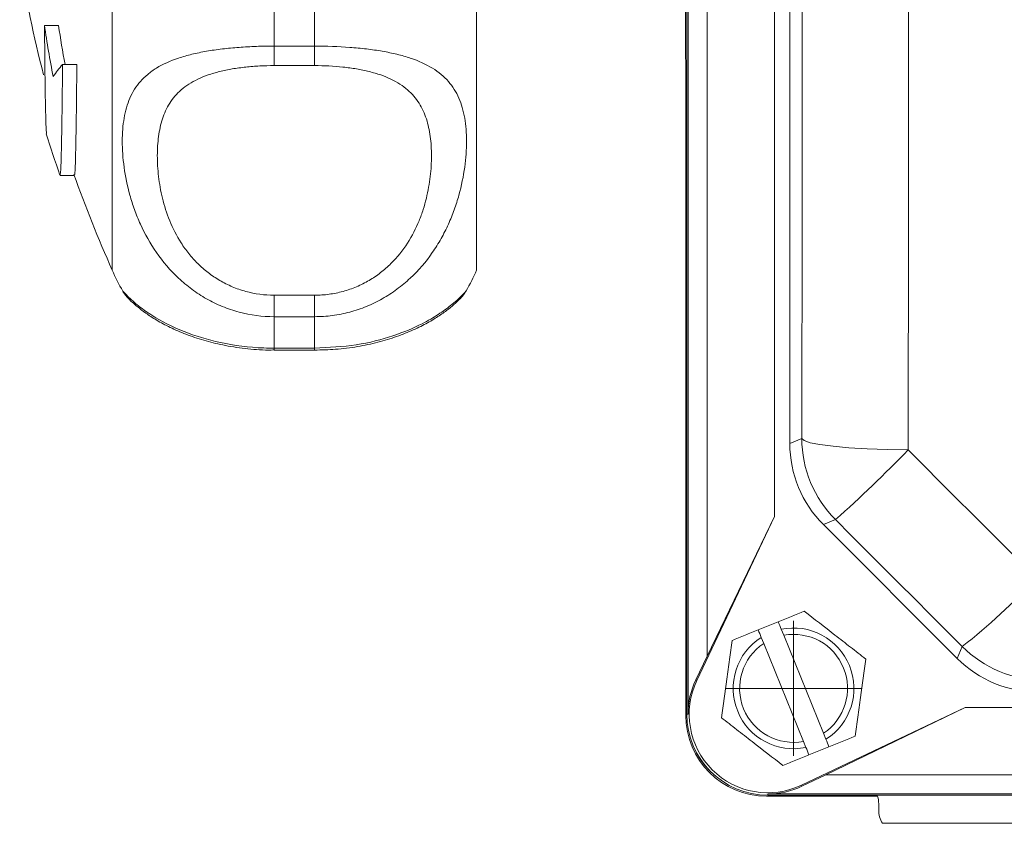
# Model space of a CAD drawing. Header units: millimetres. Extents: x 125 to 768, y -64 to 697.
# Tile 1 of 24: x 127 to 200, y -64 to -4. Entities that reach past the tile are written whole.
import ezdxf

# ---------------------------------------------------------------- set-up
doc = ezdxf.new("R2010")
doc.units = ezdxf.units.MM

# ---------------------------------------------------------------- blocks, each defined once
blk = doc.blocks.new('SW_CENTERMARKSYMBOL_32')
at = {"color": 0, "linetype": 'Continuous', "lineweight": 0}
for p, q in [((0, 2.5), (0, 5)), ((0, 0), (0, 2.5)), ((-2.5, 0), (-5, 0)), ((0, 0), (-2.5, 0)), ((0, 0), (0, -2.5)), ((0, 0), (2.5, 0)), ((2.5, 0), (5, 0)), ((0, -2.5), (0, -5))]:
    blk.add_line(p, q, dxfattribs=at)

msp = doc.modelspace()

# ---------------------------------------------------------------- linework, layer by layer
at = {"color": 7, "linetype": 'Continuous', "lineweight": 15}
for p, q in [((176.485, -55.596), (176.485, 122.404)), ((176.487, 122.404), (176.487, -55.596)), ((176.573, -55.596), (176.573, 122.404)), ((177.986, -51.288), (177.986, 118.095)), ((182.986, -40.958), (182.986, 107.766)), ((184.119, 102.349), (184.119, -35.541)), ((133.898, -22.684), (133.898, 51.316)), ((160.898, -22.684), (160.898, 51.316)), ((176.398, -7.042), (176.398, 35.675)), ((145.898, -0.36), (145.898, -6.089)), ((148.898, -6.089), (148.898, -0.36)), ((128.874, -4.559), (129.92, -4.559)), ((145.898, -6.089), (148.898, -6.089)), ((145.898, -6.089), (145.898, -7.536)), ((148.898, -6.089), (148.898, -7.536)), ((176.409, -7.246), (176.409, -55.684)), ((130.213, -7.456), (131.276, -7.456)), ((148.898, -7.536), (145.898, -7.536)), ((130.034, -15.69), (131.094, -15.69)), ((134.694, -24.242), (134.698, -24.249)), ((145.898, -24.55), (145.898, -26.141)), ((145.898, -24.55), (148.898, -24.55)), ((148.898, -24.55), (148.898, -26.141)), ((145.898, -26.141), (145.898, -28.473)), ((148.898, -26.141), (145.898, -26.141)), ((148.898, -28.473), (148.898, -26.141)), ((145.898, -28.473), (148.898, -28.473)), ((145.898, -28.62), (148.898, -28.62)), ((184.119, -35.541), (185.01, -35.172)), ((177.223, -53.098), (182.986, -40.958)), ((182.986, -40.958), (177.986, -51.288)), ((187.499, -41.182), (186.609, -41.551)), ((186.609, -41.551), (196.531, -51.473)), ((181.774, -49.353), (183.256, -48.75)), ((183.663, -49.752), (183.481, -49.304)), ((181.999, -49.907), (182.181, -50.354)), ((182.181, -50.354), (185.133, -57.615)), ((186.615, -57.013), (183.663, -49.752)), ((196.531, -51.473), (196.898, -50.587)), ((177.986, -51.288), (177.144, -53.061)), ((177.223, -53.098), (177.144, -53.061)), ((197.123, -55.096), (184.984, -60.859)), ((186.794, -60.096), (197.123, -55.096)), ((290.848, -55.096), (197.123, -55.096)), ((176.573, -55.596), (176.487, -55.596)), ((185.133, -57.615), (185.315, -58.063)), ((186.797, -57.46), (186.615, -57.013)), ((187.022, -58.014), (185.54, -58.617)), ((185.021, -60.938), (186.794, -60.096)), ((301.177, -60.096), (186.794, -60.096)), ((184.984, -60.859), (185.021, -60.938)), ((182.398, -61.673), (190.622, -61.673)), ((182.485, -61.509), (182.485, -61.594)), ((305.485, -61.509), (182.485, -61.509)), ((182.485, -61.594), (305.485, -61.594)), ((305.485, -61.596), (182.485, -61.596)), ((190.707, -62.245), (190.707, -62.684)), ((291.818, -63.684), (190.979, -63.684))]:
    msp.add_line(p, q, dxfattribs=at)
at = {"color": 8, "linetype": 'Continuous', "lineweight": 15}
for p, q in [((145.898, -28.473), (145.898, -28.62)), ((148.898, -28.473), (148.898, -28.62))]:
    msp.add_line(p, q, dxfattribs=at)
at = {"color": 7, "linetype": 'Continuous', "lineweight": 15, "flags": 128}
for points in [[(192.889, 102.823), (192.909, 85.506), (192.924, 68.156), (192.932, 50.785), (192.935, 33.404), (192.932, 16.022), (192.924, -1.349), (192.909, -18.698), (192.889, -36.015)], [(185.01, -35.172), (185.03, -18.065), (185.045, -0.927), (185.053, 16.233), (185.056, 33.404), (185.053, 50.574), (185.045, 67.734), (185.03, 84.873), (185.01, 101.98)], [(185.01, -35.172), (185.177, -35.328), (185.63, -35.479), (186.353, -35.619), (187.322, -35.744), (188.504, -35.849), (189.857, -35.931), (191.336, -35.987), (192.889, -36.015)], [(192.889, -36.015), (194.078, -37.205), (195.268, -38.396), (196.457, -39.586), (197.647, -40.776), (198.836, -41.966), (200.025, -43.156), (201.214, -44.346), (202.403, -45.536)], [(196.898, -50.587), (195.723, -49.412), (194.549, -48.236), (193.374, -47.061), (192.199, -45.885), (191.025, -44.709), (189.85, -43.534), (188.675, -42.358), (187.499, -41.182)]]:
    msp.add_lwpolyline(points, dxfattribs=at)
at = {"color": 7, "linetype": 'Continuous', "lineweight": 15}
for centre, radius, start, end in [((215.941, 14.316), 90, 188.94902, 194.49577), ((207.364, 6.84), 79.314, 188.26317, 191.04189), ((207.458, 6.838), 78.371, 188.36208, 190.50893), ((135.906, -12.59), 7.666, 137.95247, 146.42751), ((215.941, 14.316), 91, 197.19308, 199.22367), ((215.941, 14.316), 90, 199.41322, 204.27465), ((145.898, -17.684), 13, 202.61986, 210.34911), ((148.898, -17.684), 13, 329.74423, 337.38014), ((193.511, -35.171), 8.501, 180.00442, 224.99558), ((121.854, 32.684), 98.821, 311.6277, 315.95753), ((166.833, -12.298), 48.682, 308.1385, 316.94035), ((184.398, -53.684), 4.474, 302.4236, 101.82475), ((184.398, -53.684), 4.474, 122.4236, 281.82475), ((184.398, -53.684), 4, 123.66113, 280.58722), ((184.398, -53.684), 4, 303.66113, 100.58722), ((202.908, -44.576), 8.501, 225.00442, 269.99558), ((182.485, -55.596), 5.913, 154.60633, 180), ((182.485, -55.596), 5.825, 154.60633, 295.39367), ((182.398, -55.684), 5.99, 180, 270), ((182.485, -55.596), 6, 180, 270), ((182.485, -55.596), 5.998, 180, 270), ((182.485, -55.596), 5.913, 270, 295.39367)]:
    msp.add_arc(centre, radius, start, end, dxfattribs=at)
for centre, major_axis, ratio, start_param, end_param in [((178.398, -7.042), (0, 2.001), 0.999391, 1.570796, 1.673195), ((192.62, -35.54), (-7.854, -3.253), 0.999894, 5.890524, 6.675847), ((202.541, -45.461), (-3.253, -7.854), 0.999894, 5.890524, 6.675847), ((188.676, -62.274), (1.842, 0.871), 0.981503, 5.848559, 6.138258), ((192.738, -62.684), (2.031, 0), 0.984808, 3.141593, 3.665191)]:
    msp.add_ellipse(centre, major_axis=major_axis, ratio=ratio, start_param=start_param, end_param=end_param, dxfattribs=at)
for points, knots in [([(128.874, -4.559), (128.883, -5.578), (128.902, -7.645), (128.936, -9.978), (128.973, -11.644), (129.006, -12.533), (129.026, -12.564), (129.033, -12.575)], [0, 0, 0, 0, 0.216385, 0.439046, 0.655438, 0.878105, 1, 1, 1, 1]), ([(145.898, -26.141), (145.013, -26.141), (144.147, -26.026), (142.877, -25.687), (142.458, -25.546), (141.652, -25.215), (141.262, -25.026), (140.509, -24.6), (140.143, -24.363), (139.448, -23.851), (139.12, -23.577), (138.189, -22.707), (137.637, -22.058), (136.701, -20.711), (136.311, -20.009), (135.822, -18.93), (135.675, -18.566), (135.417, -17.848), (135.305, -17.492), (135.01, -16.435), (134.87, -15.744), (134.731, -14.739), (134.697, -14.409), (134.651, -13.76), (134.64, -13.443), (134.64, -12.528), (134.685, -11.958), (134.868, -10.896), (135.007, -10.403), (135.306, -9.717), (135.421, -9.498), (135.68, -9.085), (135.825, -8.89), (136.148, -8.521), (136.327, -8.347), (136.723, -8.018), (136.941, -7.862), (137.649, -7.431), (138.19, -7.187), (139.122, -6.877), (139.455, -6.782), (140.146, -6.614), (140.507, -6.54), (141.258, -6.408), (141.651, -6.351), (142.462, -6.254), (142.875, -6.215), (143.716, -6.152), (144.143, -6.128), (145.012, -6.097), (145.456, -6.089), (145.898, -6.089)], [0, 0, 0, 0, 0.0625, 0.0625, 0.09375, 0.09375, 0.125, 0.125, 0.15625, 0.15625, 0.1875, 0.1875, 0.25, 0.25, 0.3125, 0.3125, 0.34375, 0.34375, 0.375, 0.375, 0.4375, 0.4375, 0.46875, 0.46875, 0.5, 0.5, 0.5625, 0.5625, 0.625, 0.625, 0.65625, 0.65625, 0.6875, 0.6875, 0.71875, 0.71875, 0.75, 0.75, 0.8125, 0.8125, 0.84375, 0.84375, 0.875, 0.875, 0.90625, 0.90625, 0.9375, 0.9375, 0.96875, 0.96875, 1, 1, 1, 1]), ([(148.898, -6.089), (149.784, -6.089), (150.649, -6.119), (151.92, -6.214), (152.339, -6.255), (153.145, -6.351), (153.534, -6.408), (154.288, -6.539), (154.654, -6.615), (155.348, -6.784), (155.676, -6.877), (156.607, -7.188), (157.159, -7.437), (158.095, -8.01), (158.486, -8.335), (158.975, -8.894), (159.121, -9.092), (159.379, -9.504), (159.492, -9.72), (159.786, -10.396), (159.926, -10.886), (160.065, -11.687), (160.1, -11.965), (160.145, -12.544), (160.157, -12.844), (160.156, -13.76), (160.112, -14.4), (159.928, -15.732), (159.789, -16.425), (159.49, -17.497), (159.376, -17.859), (159.117, -18.578), (158.972, -18.936), (158.648, -19.65), (158.469, -20.004), (158.073, -20.707), (157.855, -21.057), (157.148, -22.073), (156.607, -22.708), (155.674, -23.578), (155.342, -23.855), (154.65, -24.365), (154.29, -24.599), (153.538, -25.024), (153.145, -25.215), (152.334, -25.547), (151.921, -25.687), (151.081, -25.911), (150.654, -25.997), (149.784, -26.112), (149.341, -26.141), (148.898, -26.141)], [0, 0, 0, 0, 0.0625, 0.0625, 0.09375, 0.09375, 0.125, 0.125, 0.15625, 0.15625, 0.1875, 0.1875, 0.25, 0.25, 0.3125, 0.3125, 0.34375, 0.34375, 0.375, 0.375, 0.4375, 0.4375, 0.46875, 0.46875, 0.5, 0.5, 0.5625, 0.5625, 0.625, 0.625, 0.65625, 0.65625, 0.6875, 0.6875, 0.71875, 0.71875, 0.75, 0.75, 0.8125, 0.8125, 0.84375, 0.84375, 0.875, 0.875, 0.90625, 0.90625, 0.9375, 0.9375, 0.96875, 0.96875, 1, 1, 1, 1]), ([(130.027, -15.641), (130.04, -15.63), (130.068, -15.607), (130.11, -14.538), (130.151, -12.665), (130.186, -10.266), (130.205, -8.296), (130.213, -7.456)], [0, 0, 0, 0, 0.189108, 0.407367, 0.619476, 0.837736, 1, 1, 1, 1]), ([(131.276, -7.456), (131.265, -8.541), (131.242, -10.744), (131.203, -13.173), (131.161, -14.842), (131.124, -15.664), (131.101, -15.606), (131.094, -15.586)], [0, 0, 0, 0, 0.219068, 0.444489, 0.663562, 0.888989, 1, 1, 1, 1]), ([(145.898, -7.536), (145.54, -7.536), (145.181, -7.545), (144.478, -7.581), (144.133, -7.608), (143.456, -7.681), (143.122, -7.726), (142.472, -7.838), (142.16, -7.902), (141.565, -8.051), (141.28, -8.134), (140.738, -8.323), (140.481, -8.428), (139.767, -8.767), (139.361, -9.028), (138.666, -9.629), (138.386, -9.96), (138.045, -10.499), (137.944, -10.686), (137.765, -11.075), (137.686, -11.277), (137.484, -11.897), (137.391, -12.331), (137.268, -13.24), (137.238, -13.714), (137.238, -14.704), (137.267, -15.222), (137.391, -16.275), (137.485, -16.813), (137.752, -17.908), (137.925, -18.466), (138.385, -19.592), (138.664, -20.145), (139.179, -20.947), (139.366, -21.209), (139.778, -21.722), (140.002, -21.972), (140.479, -22.443), (140.733, -22.666), (141.274, -23.083), (141.563, -23.279), (142.162, -23.63), (142.473, -23.786), (143.118, -24.058), (143.454, -24.175), (144.48, -24.455), (145.181, -24.55), (145.898, -24.55)], [0, 0, 0, 0, 0.03125, 0.03125, 0.0625, 0.0625, 0.09375, 0.09375, 0.125, 0.125, 0.15625, 0.15625, 0.1875, 0.1875, 0.25, 0.25, 0.3125, 0.3125, 0.34375, 0.34375, 0.375, 0.375, 0.4375, 0.4375, 0.5, 0.5, 0.5625, 0.5625, 0.625, 0.625, 0.6875, 0.6875, 0.75, 0.75, 0.78125, 0.78125, 0.8125, 0.8125, 0.84375, 0.84375, 0.875, 0.875, 0.90625, 0.90625, 0.9375, 0.9375, 1, 1, 1, 1]), ([(148.898, -24.55), (149.257, -24.55), (149.615, -24.526), (150.318, -24.431), (150.663, -24.36), (151.341, -24.175), (151.674, -24.06), (152.325, -23.785), (152.636, -23.629), (153.232, -23.28), (153.516, -23.088), (154.058, -22.67), (154.316, -22.444), (155.029, -21.741), (155.435, -21.23), (156.131, -20.149), (156.41, -19.594), (156.752, -18.759), (156.853, -18.479), (157.032, -17.92), (157.11, -17.64), (157.312, -16.811), (157.406, -16.272), (157.529, -15.223), (157.558, -14.713), (157.559, -13.723), (157.529, -13.241), (157.405, -12.329), (157.312, -11.896), (157.045, -11.076), (156.871, -10.689), (156.412, -9.961), (156.132, -9.631), (155.618, -9.185), (155.43, -9.045), (155.019, -8.78), (154.795, -8.656), (154.318, -8.429), (154.064, -8.325), (153.522, -8.136), (153.233, -8.051), (152.634, -7.902), (152.323, -7.837), (151.679, -7.727), (151.342, -7.681), (150.316, -7.571), (149.615, -7.536), (148.898, -7.536)], [0, 0, 0, 0, 0.03125, 0.03125, 0.0625, 0.0625, 0.09375, 0.09375, 0.125, 0.125, 0.15625, 0.15625, 0.1875, 0.1875, 0.25, 0.25, 0.3125, 0.3125, 0.34375, 0.34375, 0.375, 0.375, 0.4375, 0.4375, 0.5, 0.5, 0.5625, 0.5625, 0.625, 0.625, 0.6875, 0.6875, 0.75, 0.75, 0.78125, 0.78125, 0.8125, 0.8125, 0.84375, 0.84375, 0.875, 0.875, 0.90625, 0.90625, 0.9375, 0.9375, 1, 1, 1, 1]), ([(134.685, -24.256), (134.695, -24.276), (134.757, -24.389), (134.869, -24.53), (135.015, -24.713), (135.175, -24.88), (135.412, -25.109), (135.748, -25.4), (136.358, -25.874), (137.149, -26.393), (138.145, -26.933), (139.318, -27.448), (140.636, -27.896), (142.111, -28.267), (143.727, -28.514), (145.029, -28.631), (145.753, -28.61), (145.899, -28.605)], [0, 0, 0, 0, 0.003964, 0.022867, 0.044854, 0.08257, 0.144719, 0.250515, 0.344399, 0.441724, 0.536002, 0.626097, 0.713671, 0.797202, 0.887525, 0.977278, 1, 1, 1, 1]), ([(148.9, -28.614), (149.417, -28.604), (150.497, -28.583), (152.089, -28.375), (153.619, -28.048), (155.016, -27.62), (156.252, -27.122), (157.307, -26.59), (158.194, -26.043), (158.857, -25.559), (159.41, -25.097), (159.714, -24.781), (159.852, -24.622), (159.991, -24.447), (160.08, -24.308), (160.125, -24.236)], [0, 0, 0, 0, 0.078896, 0.164454, 0.250076, 0.336261, 0.424396, 0.515063, 0.608916, 0.708398, 0.810549, 0.939506, 0.971493, 0.985303, 1, 1, 1, 1]), ([(185.189, -47.964), (185.933, -48.543), (186.689, -49.131), (187.657, -49.884), (187.852, -50.035), (188.237, -50.335), (188.428, -50.484), (188.998, -50.927), (189.374, -51.219), (189.747, -51.509)], [0, 0, 0, 0, 0.5, 0.5, 0.625, 0.625, 0.75, 0.75, 1, 1, 1, 1]), ([(179.841, -50.139), (180.156, -50.011), (180.478, -49.88), (181.124, -49.617), (181.448, -49.485), (181.774, -49.353)], [0, 0, 0, 0, 0.5, 0.5, 1, 1, 1, 1]), ([(179.05, -55.858), (179.179, -54.924), (179.31, -53.976), (179.478, -52.761), (179.512, -52.516), (179.579, -52.033), (179.612, -51.793), (179.711, -51.078), (179.776, -50.606), (179.841, -50.139)], [0, 0, 0, 0, 0.5, 0.5, 0.625, 0.625, 0.75, 0.75, 1, 1, 1, 1]), ([(189.747, -51.509), (189.617, -52.443), (189.486, -53.391), (189.318, -54.606), (189.284, -54.851), (189.218, -55.334), (189.184, -55.574), (189.085, -56.289), (189.02, -56.761), (188.955, -57.228)], [0, 0, 0, 0, 0.5, 0.5, 0.625, 0.625, 0.75, 0.75, 1, 1, 1, 1]), ([(183.607, -59.403), (182.863, -58.824), (182.108, -58.236), (181.139, -57.483), (180.944, -57.332), (180.559, -57.032), (180.368, -56.883), (179.798, -56.44), (179.422, -56.148), (179.05, -55.858)], [0, 0, 0, 0, 0.5, 0.5, 0.625, 0.625, 0.75, 0.75, 1, 1, 1, 1]), ([(183.607, -59.403), (183.923, -59.274), (184.244, -59.144), (184.89, -58.881), (185.214, -58.749), (185.54, -58.617)], [0, 0, 0, 0, 0.5, 0.5, 1, 1, 1, 1])]:
    msp.add_open_spline(points, degree=3, knots=knots, dxfattribs=at)
at = {"color": 8, "linetype": 'Continuous', "lineweight": 15}
for points, knots in [([(134.698, -24.249), (134.699, -24.255), (134.703, -24.274), (135.124, -24.731), (135.884, -25.388), (137.054, -26.223), (138.981, -27.238), (141.877, -28.133), (144.281, -28.452), (145.641, -28.469), (145.898, -28.473)], [0, 0, 0, 0, 0.077529, 0.24176, 0.349305, 0.459394, 0.642652, 0.799718, 0.962136, 1, 1, 1, 1]), ([(148.898, -28.473), (149.945, -28.422), (152.015, -28.323), (154.775, -27.602), (156.763, -26.758), (158.117, -25.964), (159.141, -25.212), (159.841, -24.559), (160.167, -24.188), (160.125, -24.221), (160.117, -24.227)], [0, 0, 0, 0, 0.1518228, 0.3000625, 0.4461912, 0.5505596, 0.6580469, 0.8077431, 0.9633778, 1, 1, 1, 1])]:
    msp.add_open_spline(points, degree=3, knots=knots, dxfattribs=at)
at = {"color": 7, "linetype": 'Continuous', "lineweight": 15}
for points in [[(183.256, -48.75), (183.918, -48.481), (184.56, -48.22), (185.189, -47.964)], [(183.481, -49.304), (183.406, -49.119), (183.331, -48.935), (183.256, -48.75)], [(181.774, -49.353), (181.849, -49.537), (181.924, -49.722), (181.999, -49.907)], [(187.022, -58.014), (186.947, -57.83), (186.872, -57.645), (186.797, -57.46)], [(187.022, -58.014), (187.685, -57.745), (188.326, -57.484), (188.955, -57.228)], [(185.315, -58.063), (185.39, -58.248), (185.465, -58.432), (185.54, -58.617)]]:
    msp.add_open_spline(points, degree=3, dxfattribs=at)

# ---------------------------------------------------------------- block references
at = {"color": 7, "linetype": 'Continuous', "lineweight": 0}
msp.add_blockref('SW_CENTERMARKSYMBOL_32', (184.398, -53.684), dxfattribs=at)

doc.saveas('drawing.dxf')
